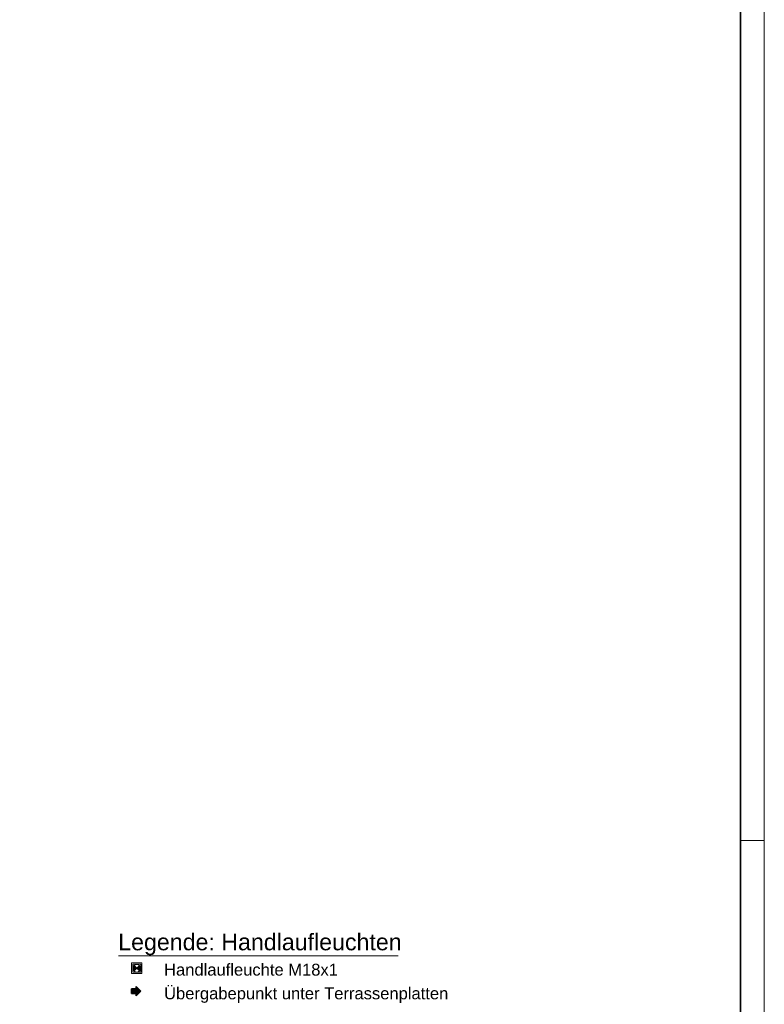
# Model space of a CAD drawing. Extents: x -620 to 300, y 62 to 1112.
# Tile 194 of 200: x 143 to 300, y 622 to 830. Entities that reach past the tile are written whole.
import ezdxf
from ezdxf.lldxf.tags import DXFTag

# ---------------------------------------------------------------- set-up
doc = ezdxf.new("R2010")
doc.units = 0
doc.layers.get('0').update_dxf_attribs({"lineweight": 13})
doc.layers.add('00_ E_ST_Handlaufleuchte-A06CPVRRL0', color=7, linetype='Continuous', lineweight=13, true_color=0xb2b200)
doc.layers.add('00_E_ST_Handlaufleuchte_Übergabepunkte unter Terrassenplatte-A06CPVRTL0', color=3, linetype='Continuous', lineweight=35, true_color=0x00ff00)
doc.layers.add('E_Legende-A06CPVRPL0', color=7, linetype='Continuous', lineweight=13)
doc.layers.add('iwb_Plankopf Rahmen', color=7, linetype='Continuous', lineweight=35)
doc.layers.add('X_Geometrie-A06CPVRQL0', color=2, linetype='Continuous', lineweight=13, true_color=0xffff00, plot=False)
doc.styles.get("Standard").update_dxf_attribs({"font": 'ARIALN.TTF'})
tags = doc.linetypes.add('grob', pattern=[14, 3, -8, 3]).pattern_tags.tags
tags[8:9] = [DXFTag(74, 4), DXFTag(75, 0), DXFTag(340, '0'), DXFTag(46, 0.0), DXFTag(50, 0.0), DXFTag(44, 0.0), DXFTag(45, 0.0)]
tags[6:7] = [DXFTag(74, 4), DXFTag(75, 0), DXFTag(340, '0'), DXFTag(46, 0.0), DXFTag(50, 0.0), DXFTag(44, 0.0), DXFTag(45, 0.0)]
tags[4:5] = [DXFTag(74, 4), DXFTag(75, 0), DXFTag(340, '0'), DXFTag(46, 0.0), DXFTag(50, 0.0), DXFTag(44, 0.0), DXFTag(45, 0.0)]

# ---------------------------------------------------------------- blocks, each defined once
blk = doc.blocks.new('Referenz-A06CPVRZL0')
at = {"layer": '00_ E_ST_Handlaufleuchte-A06CPVRRL0'}
for points in [[(167.34, 630.04), (167.91, 629.47), (167.34, 628.9), (167.21, 629.07), (167.13, 629.26), (167.1, 629.47), (167.13, 629.68), (167.21, 629.87)], [(167.91, 629.47), (168.48, 630.04), (168.6, 629.87), (168.68, 629.68), (168.71, 629.47), (168.68, 629.26), (168.6, 629.07), (168.48, 628.9)]]:
    blk.add_hatch(color=256, dxfattribs=at).paths.add_polyline_path(points)
at = {"layer": '00_E_ST_Handlaufleuchte_Übergabepunkte unter Terrassenplatte-A06CPVRTL0', "linetype": 'Continuous', "ltscale": 0.35}
blk.add_hatch(color=256, dxfattribs=at).paths.add_polyline_path([(166.81, 624.11), (166.81, 625.11), (167.81, 625.11), (167.81, 625.61), (168.81, 624.61), (167.81, 623.61), (167.81, 624.11)])
at = {"layer": '00_ E_ST_Handlaufleuchte-A06CPVRRL0'}
for p, q in [((167.34, 628.9), (168.48, 630.04)), ((167.34, 630.04), (168.48, 628.9))]:
    blk.add_line(p, q, dxfattribs=at)
blk.add_circle((167.91, 629.47), 0.804, dxfattribs=at)
at = {"layer": '00_E_ST_Handlaufleuchte_Übergabepunkte unter Terrassenplatte-A06CPVRTL0', "linetype": 'Continuous', "ltscale": 0.35}
for p, q in [((167.81, 625.11), (167.81, 625.61)), ((167.81, 625.61), (168.81, 624.61)), ((166.81, 624.11), (166.81, 625.11)), ((166.81, 625.11), (167.81, 625.11)), ((167.81, 624.11), (166.81, 624.11)), ((168.81, 624.61), (167.81, 623.61)), ((167.81, 623.61), (167.81, 624.11))]:
    blk.add_line(p, q, dxfattribs=at)
at = {"layer": 'E_Legende-A06CPVRPL0', "linetype": 'Continuous', "ltscale": 0.13}
blk.add_line((164.04, 632.08), (223.05, 632.08), dxfattribs=at)
at = {"layer": 'X_Geometrie-A06CPVRQL0', "linetype": 'Continuous', "ltscale": 0.13}
for p, q in [((166.81, 628.37), (166.81, 630.57)), ((166.81, 630.57), (169.01, 630.57)), ((167.07, 628.63), (167.07, 630.31)), ((167.07, 630.31), (168.75, 630.31)), ((168.75, 630.31), (168.75, 628.63)), ((169.01, 630.57), (169.01, 628.37)), ((169.01, 628.37), (166.81, 628.37)), ((168.75, 628.63), (167.07, 628.63))]:
    blk.add_line(p, q, dxfattribs=at)
at = {"layer": 'E_Legende-A06CPVRPL0', "linetype": 'Continuous', "ltscale": 0.13, "attachment_point": 1}
for s, insert, char_height in [('{\\fArial;Legende: Handlaufleuchten}', (164.01, 636.75), 3.5), ('{\\fArial;Handlaufleuchte M18x1}', (173.68, 630.41), 2.5), ('{\\fArial;Übergabepunkt unter Terrassenplatten}', (173.68, 625.41), 2.5)]:
    blk.add_mtext(s, dxfattribs=dict(at, insert=insert, char_height=char_height))

msp = doc.modelspace()

# ---------------------------------------------------------------- linework, layer by layer
at = {"layer": 'iwb_Plankopf Rahmen', "color": 8, "linetype": 'grob', "lineweight": 5, "ltscale": 0.13, "true_color": 0x808080}
msp.add_line((300.35, 656.43), (295.35, 656.43), dxfattribs=at)
at = {"layer": 'iwb_Plankopf Rahmen', "color": 8, "lineweight": 13, "ltscale": 0.13, "true_color": 0x808080}
msp.add_lwpolyline([(300.35, 62.43), (-619.65, 62.43), (-619.65, 1112.43), (300.35, 1112.43), (300.35, 62.43)], close=True, dxfattribs=at)
at = {"layer": 'iwb_Plankopf Rahmen', "ltscale": 0.35}
msp.add_lwpolyline([(-599.65, 67.43), (-599.65, 1107.43), (295.35, 1107.43), (295.35, 67.43), (-599.65, 67.43)], close=True, dxfattribs=at)

# ---------------------------------------------------------------- block references
at = {"color": 8, "lineweight": 25, "ltscale": 0.25, "true_color": 0x808080}
msp.add_blockref('Referenz-A06CPVRZL0', (0, 0), dxfattribs=at)

doc.saveas('drawing.dxf')
